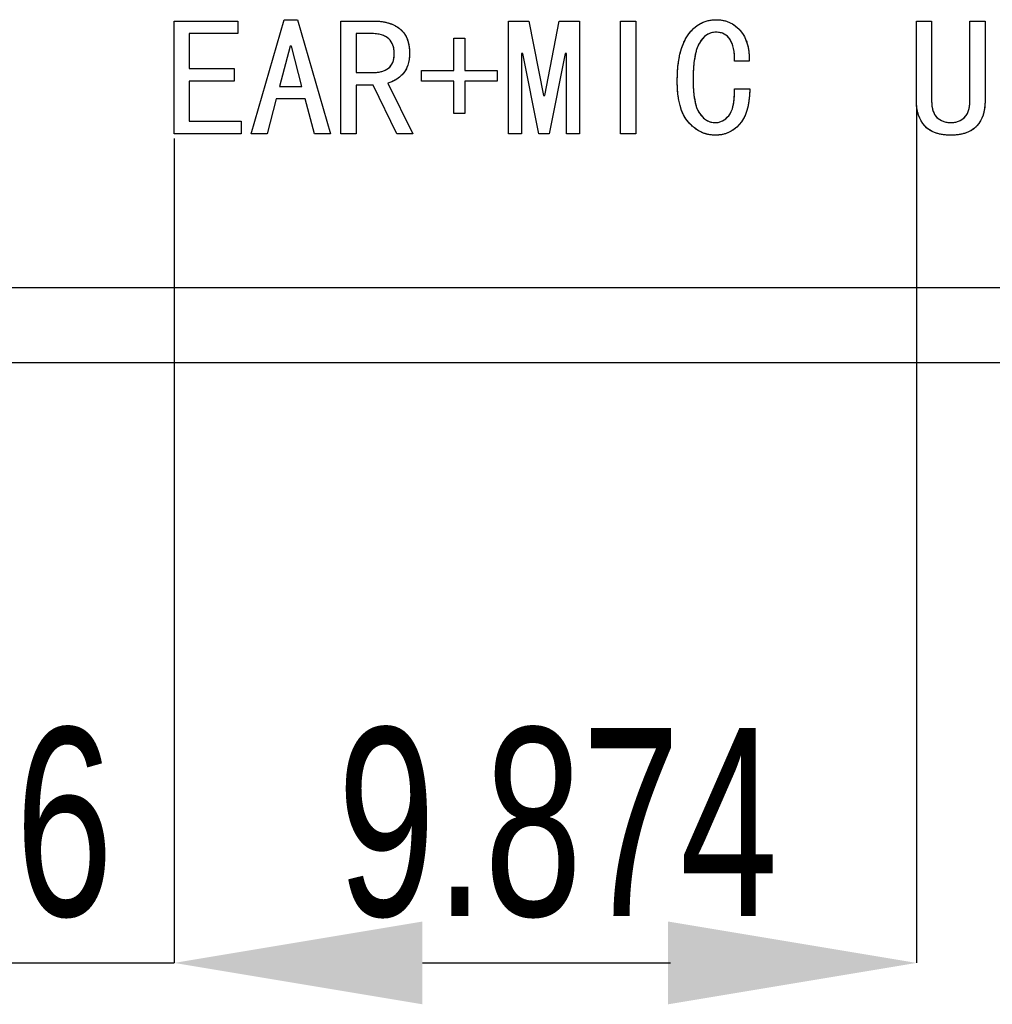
# Model space of a CAD drawing. Header units: millimetres. Extents: x 1643 to 1853, y 2203 to 2490.
# Tile 27 of 31: x 1770 to 1783, y 2415 to 2428. Entities that reach past the tile are written whole.
import ezdxf

# ---------------------------------------------------------------- set-up
doc = ezdxf.new("R2010")
doc.units = ezdxf.units.MM
doc.styles.add('SLDTEXTSTYLE1', font='TXT', dxfattribs={"width": 0.7})
doc.dimstyles.new('SLDDIMSTYLE5', dxfattribs={"dimtxt": 2.5, "dimasz": 3.302, "dimexe": 0, "dimexo": 0.0625, "dimtad": 1, "dimdec": 3, "dimrnd": 1e-09, "dimzin": 12, "dimdsep": 46, "dimtxsty": 'SLDTEXTSTYLE1', "dimsah": 1, "dimcen": 0.09, "dimadec": 0, "dimazin": 3, "dimtfac": 1, "dimtdec": 3, "dimtmove": 0, "dimatfit": 0, "dimfxl": 1, "dimfrac": 2, "dimtolj": 1, "dimtzin": 12, "dimarcsym": 0})

# ---------------------------------------------------------------- blocks, each defined once
blk = doc.blocks.new('*D94')
at = {"color": 0, "linetype": 'Continuous', "lineweight": -2, "transparency": 16777216}
for p, q in [((1764.223, 2426.179), (1764.223, 2415.221)), ((1771.7, 2426.179), (1771.7, 2415.221)), ((1760.921, 2415.221), (1757.619, 2415.221)), ((1764.223, 2415.221), (1771.7, 2415.221)), ((1775.002, 2415.221), (1778.304, 2415.221))]:
    blk.add_line(p, q, dxfattribs=at)
at = {"color": 0, "linetype": 'Continuous', "transparency": 16777216}
for points in [[(1760.921, 2415.771), (1760.921, 2414.671), (1764.223, 2415.221)], [(1775.002, 2415.771), (1775.002, 2414.671), (1771.7, 2415.221)]]:
    blk.add_solid(points, dxfattribs=at)
at = {"layer": 'Defpoints', "color": 0, "linetype": 'Continuous', "transparency": 16777216}
for p in [(1764.223, 2426.242), (1771.7, 2426.242), (1771.7, 2415.221)]:
    blk.add_point(p, dxfattribs=at)
at = {"color": 0, "linetype": 'Continuous', "lineweight": 18, "transparency": 16777216, "insert": (1767.961, 2418.346), "char_height": 2.5, "attachment_point": 2, "style": 'SLDTEXTSTYLE1'}
blk.add_mtext('\\A1;7.476', dxfattribs=at)
blk = doc.blocks.new('*D95')
at = {"color": 0, "linetype": 'Continuous', "lineweight": -2, "transparency": 16777216}
for p, q in [((1781.573, 2426.618), (1781.573, 2415.221)), ((1771.7, 2426.179), (1771.7, 2415.221)), ((1775.002, 2415.221), (1778.271, 2415.221))]:
    blk.add_line(p, q, dxfattribs=at)
at = {"color": 0, "linetype": 'Continuous', "transparency": 16777216}
for points in [[(1775.002, 2415.771), (1775.002, 2414.671), (1771.7, 2415.221)], [(1778.271, 2415.771), (1778.271, 2414.671), (1781.573, 2415.221)]]:
    blk.add_solid(points, dxfattribs=at)
at = {"layer": 'Defpoints', "color": 0, "linetype": 'Continuous', "transparency": 16777216}
for p in [(1781.573, 2426.68), (1771.7, 2426.242), (1781.573, 2415.221)]:
    blk.add_point(p, dxfattribs=at)
at = {"color": 0, "linetype": 'Continuous', "lineweight": 18, "transparency": 16777216, "insert": (1776.802, 2418.346), "char_height": 2.5, "attachment_point": 2, "style": 'SLDTEXTSTYLE1'}
blk.add_mtext('\\A1;9.874', dxfattribs=at)

msp = doc.modelspace()

# ---------------------------------------------------------------- linework, layer by layer
at = {"linetype": 'Continuous', "lineweight": 25}
for p, q in [((1771.6995, 2427.7419), (1772.5504, 2427.7419)), ((1771.6995, 2426.2419), (1771.6995, 2427.7419)), ((1772.5504, 2427.7419), (1772.5504, 2427.5752)), ((1772.7258, 2426.2419), (1773.1644, 2427.7594)), ((1773.1644, 2427.7594), (1773.3399, 2427.7594)), ((1773.3399, 2427.7594), (1773.7785, 2426.2419)), ((1773.9188, 2427.7419), (1774.3574, 2427.7419)), ((1773.9188, 2426.2419), (1773.9188, 2427.7419)), ((1776.1469, 2427.7419), (1776.4188, 2427.7419)), ((1776.1469, 2426.2419), (1776.1469, 2427.7419)), ((1776.4188, 2427.7419), (1776.6118, 2426.7506)), ((1776.6294, 2426.7506), (1776.8223, 2427.7419)), ((1776.8223, 2427.7419), (1777.0943, 2427.7419)), ((1777.0943, 2427.7419), (1777.0943, 2426.2419)), ((1777.6381, 2426.2419), (1777.6381, 2427.7419)), ((1777.6381, 2427.7419), (1777.8399, 2427.7419)), ((1777.8399, 2427.7419), (1777.8399, 2426.2419)), ((1781.5734, 2427.7419), (1781.7752, 2427.7419)), ((1781.5734, 2426.6804), (1781.5734, 2427.7419)), ((1781.7752, 2427.7419), (1781.7752, 2426.6804)), ((1782.2839, 2426.6804), (1782.2839, 2427.7419)), ((1782.2839, 2427.7419), (1782.4857, 2427.7419)), ((1782.4857, 2427.7419), (1782.4857, 2426.6804)), ((1771.9013, 2427.5752), (1771.9013, 2427.1103)), ((1772.5504, 2427.5752), (1771.9013, 2427.5752)), ((1774.1206, 2427.5752), (1774.1206, 2427.0576)), ((1774.3136, 2427.5752), (1774.1206, 2427.5752)), ((1773.2434, 2427.4085), (1773.103, 2426.8734)), ((1773.2609, 2427.4085), (1773.2434, 2427.4085)), ((1773.4013, 2426.8734), (1773.2609, 2427.4085)), ((1775.4188, 2427.5138), (1775.568, 2427.5138)), ((1775.4188, 2427.084), (1775.4188, 2427.5138)), ((1775.568, 2427.5138), (1775.568, 2427.084)), ((1776.3223, 2427.312), (1776.3223, 2426.2419)), ((1776.3399, 2427.312), (1776.3223, 2427.312)), ((1776.5504, 2426.2419), (1776.3399, 2427.312)), ((1776.9013, 2427.312), (1776.6908, 2426.2419)), ((1776.9188, 2427.312), (1776.9013, 2427.312)), ((1776.9188, 2426.2419), (1776.9188, 2427.312)), ((1779.3487, 2427.2068), (1779.1557, 2427.2068)), ((1771.9013, 2427.1103), (1772.4978, 2427.1103)), ((1772.4978, 2427.1103), (1772.4978, 2426.9436)), ((1774.1206, 2427.0576), (1774.3662, 2427.0576)), ((1774.989, 2427.084), (1775.4188, 2427.084)), ((1774.989, 2426.9436), (1774.989, 2427.084)), ((1775.568, 2427.084), (1775.9978, 2427.084)), ((1775.9978, 2427.084), (1775.9978, 2426.9436)), ((1771.9013, 2426.9436), (1771.9013, 2426.4085)), ((1772.4978, 2426.9436), (1771.9013, 2426.9436)), ((1774.1206, 2426.891), (1774.1206, 2426.2419)), ((1774.3487, 2426.891), (1774.1206, 2426.891)), ((1774.6644, 2426.2419), (1774.3487, 2426.891)), ((1774.5416, 2426.9173), (1774.875, 2426.2419)), ((1775.4188, 2426.9436), (1774.989, 2426.9436)), ((1775.4188, 2426.5138), (1775.4188, 2426.9436)), ((1775.568, 2426.9436), (1775.568, 2426.5138)), ((1775.9978, 2426.9436), (1775.568, 2426.9436)), ((1773.103, 2426.8734), (1773.4013, 2426.8734)), ((1779.1557, 2426.8383), (1779.3574, 2426.8383)), ((1773.0592, 2426.7068), (1772.9364, 2426.2419)), ((1773.4451, 2426.7068), (1773.0592, 2426.7068)), ((1773.568, 2426.2419), (1773.4451, 2426.7068)), ((1776.6118, 2426.7506), (1776.6294, 2426.7506)), ((1775.568, 2426.5138), (1775.4188, 2426.5138)), ((1771.9013, 2426.4085), (1772.5943, 2426.4085)), ((1772.5943, 2426.4085), (1772.5943, 2426.2419)), ((1772.5943, 2426.2419), (1771.6995, 2426.2419)), ((1772.9364, 2426.2419), (1772.7258, 2426.2419)), ((1773.7785, 2426.2419), (1773.568, 2426.2419)), ((1774.1206, 2426.2419), (1773.9188, 2426.2419)), ((1774.875, 2426.2419), (1774.6644, 2426.2419)), ((1776.3223, 2426.2419), (1776.1469, 2426.2419)), ((1776.6908, 2426.2419), (1776.5504, 2426.2419)), ((1777.0943, 2426.2419), (1776.9188, 2426.2419)), ((1777.8399, 2426.2419), (1777.6381, 2426.2419)), ((1706.3768, 2424.198), (1792.3769, 2424.198)), ((1792.3769, 2423.198), (1706.3768, 2423.198))]:
    msp.add_line(p, q, dxfattribs=at)
at = {"linetype": 'Continuous', "flags": 128}
for points in [[(1772.5943, 2426.2419), (1771.6995, 2426.2419), (1771.6995, 2426.2419), (1771.6995, 2427.7419), (1771.6995, 2427.7419), (1772.5504, 2427.7419), (1772.5504, 2427.7419), (1772.5504, 2427.5752), (1772.5504, 2427.5752), (1771.9013, 2427.5752), (1771.9013, 2427.5752), (1771.9013, 2427.1103), (1771.9013, 2427.1103), (1772.4978, 2427.1103), (1772.4978, 2427.1103), (1772.4978, 2426.9436), (1772.4978, 2426.9436), (1771.9013, 2426.9436), (1771.9013, 2426.9436), (1771.9013, 2426.4085), (1771.9013, 2426.4085), (1772.5943, 2426.4085), (1772.5943, 2426.4085), (1772.5943, 2426.2419)], [(1773.7785, 2426.2419), (1773.568, 2426.2419), (1773.568, 2426.2419), (1773.4451, 2426.7068), (1773.4451, 2426.7068), (1773.0592, 2426.7068), (1773.0592, 2426.7068), (1772.9364, 2426.2419), (1772.9364, 2426.2419), (1772.7258, 2426.2419), (1772.7258, 2426.2419), (1773.1644, 2427.7594), (1773.1644, 2427.7594), (1773.3399, 2427.7594), (1773.3399, 2427.7594), (1773.7785, 2426.2419)], [(1774.875, 2426.2419), (1774.6644, 2426.2419), (1774.6644, 2426.2419), (1774.3487, 2426.891), (1774.3487, 2426.891), (1774.1206, 2426.891), (1774.1206, 2426.891), (1774.1206, 2426.2419), (1774.1206, 2426.2419), (1773.9188, 2426.2419), (1773.9188, 2426.2419), (1773.9188, 2427.7419), (1773.9188, 2427.7419), (1774.3574, 2427.7419), (1774.3574, 2427.7419), (1774.4088, 2427.7402), (1774.4578, 2427.7357), (1774.5043, 2427.7276), (1774.5481, 2427.7165), (1774.5897, 2427.7025), (1774.6287, 2427.685), (1774.6654, 2427.6645), (1774.6995, 2427.6408), (1774.7304, 2427.6135), (1774.757, 2427.5827), (1774.7798, 2427.5472), (1774.7983, 2427.5083), (1774.8126, 2427.465), (1774.823, 2427.4183), (1774.8292, 2427.3669), (1774.8311, 2427.312), (1774.8311, 2427.312), (1774.8298, 2427.2695), (1774.8256, 2427.2292), (1774.8188, 2427.1915), (1774.8093, 2427.1564), (1774.797, 2427.1236), (1774.7817, 2427.0934), (1774.7639, 2427.0654), (1774.7434, 2427.0401), (1774.6979, 2426.9962), (1774.6492, 2426.9611), (1774.5969, 2426.9348), (1774.5416, 2426.9173), (1774.5416, 2426.9173), (1774.875, 2426.2419)], [(1777.0943, 2426.2419), (1776.9188, 2426.2419), (1776.9188, 2426.2419), (1776.9188, 2427.312), (1776.9188, 2427.312), (1776.9013, 2427.312), (1776.9013, 2427.312), (1776.6908, 2426.2419), (1776.6908, 2426.2419), (1776.5504, 2426.2419), (1776.5504, 2426.2419), (1776.3399, 2427.312), (1776.3399, 2427.312), (1776.3223, 2427.312), (1776.3223, 2427.312), (1776.3223, 2426.2419), (1776.3223, 2426.2419), (1776.1469, 2426.2419), (1776.1469, 2426.2419), (1776.1469, 2427.7419), (1776.1469, 2427.7419), (1776.4188, 2427.7419), (1776.4188, 2427.7419), (1776.6118, 2426.7506), (1776.6118, 2426.7506), (1776.6294, 2426.7506), (1776.6294, 2426.7506), (1776.8223, 2427.7419), (1776.8223, 2427.7419), (1777.0943, 2427.7419), (1777.0943, 2427.7419), (1777.0943, 2426.2419)], [(1777.8399, 2426.2419), (1777.6381, 2426.2419), (1777.6381, 2426.2419), (1777.6381, 2427.7419), (1777.6381, 2427.7419), (1777.8399, 2427.7419), (1777.8399, 2427.7419), (1777.8399, 2426.2419)], [(1779.3574, 2426.8383), (1779.3532, 2426.7581), (1779.3454, 2426.6837), (1779.3337, 2426.6155), (1779.3181, 2426.5534), (1779.2986, 2426.4972), (1779.2752, 2426.4469), (1779.2479, 2426.4027), (1779.2171, 2426.3647), (1779.1833, 2426.3318), (1779.1479, 2426.3033), (1779.1108, 2426.2792), (1779.0725, 2426.2594), (1779.0319, 2426.2441), (1778.99, 2426.2331), (1778.9464, 2426.2266), (1778.9013, 2426.2243), (1778.9013, 2426.2243), (1778.8496, 2426.2269), (1778.7999, 2426.235), (1778.7522, 2426.2483), (1778.706, 2426.2672), (1778.6622, 2426.2909), (1778.6199, 2426.3205), (1778.58, 2426.3552), (1778.5416, 2426.3952), (1778.5066, 2426.4413), (1778.4763, 2426.4936), (1778.4507, 2426.5524), (1778.4299, 2426.6181), (1778.4136, 2426.6895), (1778.4019, 2426.7678), (1778.3948, 2426.8526), (1778.3925, 2426.9436), (1778.3925, 2426.9436), (1778.3948, 2427.0433), (1778.4016, 2427.1366), (1778.413, 2427.2233), (1778.4286, 2427.3033), (1778.449, 2427.3767), (1778.4737, 2427.4436), (1778.5033, 2427.504), (1778.5371, 2427.5576), (1778.5748, 2427.6051), (1778.6147, 2427.646), (1778.6576, 2427.6804), (1778.7028, 2427.709), (1778.7509, 2427.7311), (1778.8012, 2427.7467), (1778.8545, 2427.7561), (1778.9101, 2427.7594), (1778.9101, 2427.7594), (1778.9572, 2427.7571), (1779.0023, 2427.7503), (1779.0455, 2427.7389), (1779.0865, 2427.7233), (1779.1255, 2427.7029), (1779.1625, 2427.6778), (1779.1973, 2427.6486), (1779.2301, 2427.6145), (1779.2596, 2427.5765), (1779.2853, 2427.5349), (1779.3064, 2427.4894), (1779.3233, 2427.4404), (1779.336, 2427.3874), (1779.3444, 2427.3309), (1779.3487, 2427.2708), (1779.3487, 2427.2068), (1779.3487, 2427.2068), (1779.1557, 2427.2068), (1779.1557, 2427.2068), (1779.1547, 2427.2535), (1779.1518, 2427.2971), (1779.1469, 2427.338), (1779.1404, 2427.3757), (1779.1316, 2427.4101), (1779.1212, 2427.442), (1779.1086, 2427.4706), (1779.0943, 2427.4962), (1779.078, 2427.519), (1779.0598, 2427.5385), (1779.0397, 2427.555), (1779.0176, 2427.5687), (1778.9936, 2427.5791), (1778.9676, 2427.5866), (1778.9399, 2427.5911), (1778.9101, 2427.5927), (1778.9101, 2427.5927), (1778.8759, 2427.5905), (1778.8435, 2427.5836), (1778.8129, 2427.5723), (1778.784, 2427.5567), (1778.7567, 2427.5362), (1778.7314, 2427.5112), (1778.708, 2427.4819), (1778.6862, 2427.4478), (1778.6667, 2427.4085), (1778.6498, 2427.3634), (1778.6355, 2427.3117), (1778.6238, 2427.2539), (1778.6147, 2427.1899), (1778.6082, 2427.12), (1778.6043, 2427.0437), (1778.603, 2426.9611), (1778.603, 2426.9611), (1778.6043, 2426.8851), (1778.6082, 2426.8149), (1778.6147, 2426.7509), (1778.6238, 2426.6925), (1778.6355, 2426.6402), (1778.6498, 2426.5934), (1778.6667, 2426.5528), (1778.6862, 2426.518), (1778.708, 2426.4881), (1778.731, 2426.4624), (1778.7557, 2426.4407), (1778.7817, 2426.4228), (1778.8093, 2426.4088), (1778.8386, 2426.3988), (1778.8691, 2426.3929), (1778.9013, 2426.391), (1778.9013, 2426.391), (1778.925, 2426.3923), (1778.9484, 2426.3968), (1778.9711, 2426.404), (1778.9936, 2426.414), (1779.015, 2426.427), (1779.0361, 2426.4426), (1779.0566, 2426.4615), (1779.0767, 2426.4829), (1779.0952, 2426.5086), (1779.1112, 2426.5398), (1779.1248, 2426.5762), (1779.1359, 2426.6181), (1779.1446, 2426.6649), (1779.1508, 2426.7175), (1779.1544, 2426.7753), (1779.1557, 2426.8383), (1779.1557, 2426.8383), (1779.3574, 2426.8383)], [(1782.4857, 2426.6804), (1782.4841, 2426.6291), (1782.4789, 2426.5807), (1782.4701, 2426.5349), (1782.4584, 2426.492), (1782.4428, 2426.4514), (1782.424, 2426.414), (1782.4016, 2426.3793), (1782.3759, 2426.3471), (1782.3466, 2426.3182), (1782.3132, 2426.2935), (1782.2758, 2426.2724), (1782.2346, 2426.2552), (1782.1894, 2426.2415), (1782.14, 2426.2321), (1782.0867, 2426.2263), (1782.0296, 2426.2243), (1782.0296, 2426.2243), (1781.9724, 2426.2263), (1781.9191, 2426.2321), (1781.8697, 2426.2415), (1781.8246, 2426.2552), (1781.783, 2426.2724), (1781.7456, 2426.2935), (1781.7125, 2426.3182), (1781.6829, 2426.3471), (1781.6572, 2426.3793), (1781.6351, 2426.414), (1781.6163, 2426.4514), (1781.6007, 2426.492), (1781.5887, 2426.5349), (1781.5802, 2426.5807), (1781.575, 2426.6291), (1781.5734, 2426.6804), (1781.5734, 2426.6804), (1781.5734, 2427.7419), (1781.5734, 2427.7419), (1781.7752, 2427.7419), (1781.7752, 2427.7419), (1781.7752, 2426.6804), (1781.7752, 2426.6804), (1781.7761, 2426.6444), (1781.7797, 2426.6109), (1781.7849, 2426.5797), (1781.7927, 2426.5511), (1781.8025, 2426.5248), (1781.8148, 2426.5011), (1781.8288, 2426.48), (1781.8453, 2426.4611), (1781.8635, 2426.4446), (1781.883, 2426.4306), (1781.9042, 2426.4183), (1781.9266, 2426.4085), (1781.9503, 2426.4007), (1781.9753, 2426.3955), (1782.0016, 2426.3919), (1782.0296, 2426.391), (1782.0296, 2426.391), (1782.0575, 2426.3919), (1782.0838, 2426.3955), (1782.1088, 2426.4007), (1782.1325, 2426.4085), (1782.155, 2426.4183), (1782.1761, 2426.4306), (1782.1956, 2426.4446), (1782.2138, 2426.4611), (1782.2303, 2426.48), (1782.2446, 2426.5011), (1782.2567, 2426.5248), (1782.2664, 2426.5511), (1782.2742, 2426.5797), (1782.2797, 2426.6109), (1782.283, 2426.6444), (1782.2839, 2426.6804), (1782.2839, 2426.6804), (1782.2839, 2427.7419), (1782.2839, 2427.7419), (1782.4857, 2427.7419), (1782.4857, 2427.7419), (1782.4857, 2426.6804)], [(1774.6294, 2427.312), (1774.6281, 2427.3419), (1774.6248, 2427.3702), (1774.619, 2427.3968), (1774.6108, 2427.4218), (1774.6001, 2427.4449), (1774.5874, 2427.4667), (1774.5722, 2427.4865), (1774.5546, 2427.505), (1774.5345, 2427.5216), (1774.5117, 2427.5359), (1774.4858, 2427.5479), (1774.4572, 2427.5576), (1774.4257, 2427.5654), (1774.3912, 2427.571), (1774.3539, 2427.5742), (1774.3136, 2427.5752), (1774.3136, 2427.5752), (1774.1206, 2427.5752), (1774.1206, 2427.5752), (1774.1206, 2427.0576), (1774.1206, 2427.0576), (1774.3662, 2427.0576), (1774.3662, 2427.0576), (1774.4172, 2427.0612), (1774.465, 2427.0719), (1774.5091, 2427.0895), (1774.5504, 2427.1145), (1774.5689, 2427.1301), (1774.5848, 2427.1483), (1774.5985, 2427.1691), (1774.6095, 2427.1925), (1774.6183, 2427.2185), (1774.6245, 2427.247), (1774.6281, 2427.2782), (1774.6294, 2427.312)], [(1773.4013, 2426.8734), (1773.2609, 2427.4085), (1773.2609, 2427.4085), (1773.2434, 2427.4085), (1773.2434, 2427.4085), (1773.103, 2426.8734), (1773.103, 2426.8734), (1773.4013, 2426.8734)], [(1775.9978, 2426.9436), (1775.568, 2426.9436), (1775.568, 2426.9436), (1775.568, 2426.5138), (1775.568, 2426.5138), (1775.4188, 2426.5138), (1775.4188, 2426.5138), (1775.4188, 2426.9436), (1775.4188, 2426.9436), (1774.989, 2426.9436), (1774.989, 2426.9436), (1774.989, 2427.084), (1774.989, 2427.084), (1775.4188, 2427.084), (1775.4188, 2427.084), (1775.4188, 2427.5138), (1775.4188, 2427.5138), (1775.568, 2427.5138), (1775.568, 2427.5138), (1775.568, 2427.084), (1775.568, 2427.084), (1775.9978, 2427.084), (1775.9978, 2427.084), (1775.9978, 2426.9436)]]:
    msp.add_lwpolyline(points, dxfattribs=at)
at = {"linetype": 'Continuous', "lineweight": 25}
for points, knots in [([(1774.3574, 2427.7419), (1774.3745, 2427.7415), (1774.4081, 2427.7408), (1774.4572, 2427.7365), (1774.5038, 2427.7282), (1774.5478, 2427.7171), (1774.5897, 2427.7034), (1774.6287, 2427.6856), (1774.6656, 2427.6652), (1774.6999, 2427.6415), (1774.731, 2427.6143), (1774.7581, 2427.5829), (1774.7807, 2427.5473), (1774.7995, 2427.5079), (1774.8135, 2427.4645), (1774.824, 2427.4172), (1774.8301, 2427.3659), (1774.8308, 2427.3303), (1774.8311, 2427.312)], [0, 0, 0, 0, 0.0703032, 0.1377461, 0.2023077, 0.2642217, 0.324274, 0.3827968, 0.4403345, 0.4972083, 0.5536055, 0.6094174, 0.667029, 0.7261118, 0.7884143, 0.8540183, 0.9247925, 1, 1, 1, 1]), ([(1778.3925, 2426.9436), (1778.3929, 2426.9769), (1778.3937, 2427.0413), (1778.4006, 2427.1347), (1778.4119, 2427.2215), (1778.4271, 2427.3018), (1778.4477, 2427.3754), (1778.4721, 2427.4428), (1778.5017, 2427.5035), (1778.5356, 2427.5576), (1778.5734, 2427.6048), (1778.6133, 2427.6464), (1778.6567, 2427.6809), (1778.702, 2427.7101), (1778.7504, 2427.7322), (1778.8014, 2427.7479), (1778.8549, 2427.7575), (1778.8915, 2427.7588), (1778.9101, 2427.7594)], [0, 0, 0, 0, 0.092205, 0.17861114, 0.2594675, 0.33472541, 0.40517236, 0.47110201, 0.53327696, 0.59184075, 0.64783173, 0.70070292, 0.75153541, 0.80093317, 0.84983842, 0.89855989, 0.94856714, 1, 1, 1, 1]), ([(1778.9101, 2427.7594), (1778.9258, 2427.759), (1778.9567, 2427.7581), (1779.0022, 2427.7511), (1779.0455, 2427.7397), (1779.0869, 2427.7241), (1779.1261, 2427.7034), (1779.1632, 2427.6783), (1779.1983, 2427.6488), (1779.2309, 2427.6148), (1779.2605, 2427.5768), (1779.2864, 2427.535), (1779.3074, 2427.4892), (1779.3244, 2427.4398), (1779.3369, 2427.3867), (1779.3453, 2427.3299), (1779.3496, 2427.2695), (1779.349, 2427.2281), (1779.3487, 2427.2068)], [0, 0, 0, 0, 0.0591223, 0.1163746, 0.172385, 0.2272979, 0.2824956, 0.3385223, 0.3954652, 0.4548003, 0.5151664, 0.5764256, 0.6392885, 0.7043299, 0.7725879, 0.8442388, 0.9197687, 1, 1, 1, 1]), ([(1774.6294, 2427.312), (1774.6291, 2427.322), (1774.6285, 2427.3414), (1774.6254, 2427.3699), (1774.6194, 2427.3966), (1774.6115, 2427.4218), (1774.6004, 2427.4449), (1774.588, 2427.467), (1774.5723, 2427.4868), (1774.5549, 2427.5056), (1774.5346, 2427.5222), (1774.5115, 2427.5367), (1774.4854, 2427.5486), (1774.4566, 2427.5583), (1774.425, 2427.5661), (1774.3904, 2427.5715), (1774.3529, 2427.5748), (1774.327, 2427.575), (1774.3136, 2427.5752)], [0, 0, 0, 0, 0.0636515, 0.1241827, 0.1822115, 0.2381697, 0.2922875, 0.3458731, 0.3991008, 0.4533729, 0.5088638, 0.5660132, 0.6269378, 0.6912018, 0.760271, 0.8344756, 0.9142648, 1, 1, 1, 1]), ([(1778.9101, 2427.5927), (1778.8987, 2427.5923), (1778.8762, 2427.5915), (1778.8434, 2427.5845), (1778.8125, 2427.5729), (1778.7832, 2427.5572), (1778.7558, 2427.5365), (1778.7304, 2427.5112), (1778.7068, 2427.4815), (1778.685, 2427.4472), (1778.6654, 2427.4075), (1778.6486, 2427.3619), (1778.6345, 2427.3101), (1778.6229, 2427.2521), (1778.614, 2427.1881), (1778.6076, 2427.118), (1778.6037, 2427.0417), (1778.6033, 2426.9887), (1778.603, 2426.9611)], [0, 0, 0, 0, 0.043892, 0.08651108, 0.12834742, 0.17052336, 0.21431814, 0.26003315, 0.30810574, 0.36005687, 0.41638916, 0.47828921, 0.54709947, 0.62284525, 0.70583841, 0.7959006, 0.8940452, 1, 1, 1, 1]), ([(1779.1557, 2427.2068), (1779.1555, 2427.2224), (1779.1552, 2427.2525), (1779.1522, 2427.2963), (1779.1473, 2427.3371), (1779.1412, 2427.3749), (1779.1321, 2427.4096), (1779.1221, 2427.4415), (1779.1092, 2427.4702), (1779.095, 2427.4961), (1779.0788, 2427.519), (1779.0604, 2427.5388), (1779.0401, 2427.5555), (1779.0178, 2427.5693), (1778.9935, 2427.5797), (1778.9674, 2427.5871), (1778.9394, 2427.5918), (1778.92, 2427.5924), (1778.9101, 2427.5927)], [0, 0, 0, 0, 0.0904413, 0.1747732, 0.2544508, 0.3283652, 0.3970508, 0.4617853, 0.5222265, 0.579008, 0.6330244, 0.6845604, 0.7349709, 0.7851581, 0.8357832, 0.8880524, 0.9421454, 1, 1, 1, 1]), ([(1774.3662, 2427.0576), (1774.3833, 2427.0583), (1774.4167, 2427.0596), (1774.4649, 2427.0707), (1774.5099, 2427.0884), (1774.5444, 2427.1091), (1774.5694, 2427.1296), (1774.5854, 2427.1482), (1774.5992, 2427.1691), (1774.6102, 2427.1928), (1774.619, 2427.2189), (1774.6251, 2427.2477), (1774.6286, 2427.279), (1774.6291, 2427.3008), (1774.6294, 2427.312)], [0, 0, 0, 0, 0.122654, 0.240066, 0.3541033, 0.4698482, 0.5279223, 0.5859127, 0.6455705, 0.7076236, 0.7734246, 0.8435855, 0.9188903, 1, 1, 1, 1]), ([(1774.8311, 2427.312), (1774.8309, 2427.2978), (1774.8305, 2427.2701), (1774.8261, 2427.2298), (1774.8194, 2427.192), (1774.81, 2427.1566), (1774.7978, 2427.1237), (1774.7823, 2427.0933), (1774.7645, 2427.0652), (1774.7373, 2427.0319), (1774.6996, 2426.9958), (1774.6504, 2426.9601), (1774.5977, 2426.9331), (1774.5603, 2426.9225), (1774.5416, 2426.9173)], [0, 0, 0, 0, 0.080021, 0.1561457, 0.2281222, 0.2963989, 0.3622859, 0.4259076, 0.4882359, 0.5494538, 0.6682, 0.7810534, 0.8910937, 1, 1, 1, 1]), ([(1778.9013, 2426.2243), (1778.884, 2426.2248), (1778.85, 2426.2257), (1778.8, 2426.2342), (1778.7518, 2426.2474), (1778.7057, 2426.2664), (1778.6612, 2426.2903), (1778.619, 2426.32), (1778.5789, 2426.3553), (1778.5402, 2426.3951), (1778.505, 2426.4413), (1778.4748, 2426.4943), (1778.449, 2426.5535), (1778.4286, 2426.6193), (1778.4123, 2426.6913), (1778.4009, 2426.7697), (1778.3936, 2426.8546), (1778.3929, 2426.9133), (1778.3925, 2426.9436)], [0, 0, 0, 0, 0.052182, 0.1029965, 0.1530183, 0.2032951, 0.2535996, 0.3056125, 0.3590487, 0.4149176, 0.4733939, 0.534337, 0.5990688, 0.6685229, 0.7424721, 0.8223421, 0.9081946, 1, 1, 1, 1]), ([(1778.603, 2426.9611), (1778.6033, 2426.9358), (1778.6037, 2426.887), (1778.6076, 2426.8169), (1778.614, 2426.7526), (1778.6229, 2426.6942), (1778.6345, 2426.6415), (1778.6486, 2426.5947), (1778.6654, 2426.5536), (1778.685, 2426.5184), (1778.707, 2426.4884), (1778.7302, 2426.4623), (1778.755, 2426.4405), (1778.7812, 2426.4223), (1778.8091, 2426.4082), (1778.8384, 2426.398), (1778.8694, 2426.3921), (1778.8905, 2426.3913), (1778.9013, 2426.391)], [0, 0, 0, 0, 0.1059978, 0.2039786, 0.2936616, 0.376167, 0.4508871, 0.5190837, 0.5804016, 0.6359628, 0.6875097, 0.735617, 0.7815048, 0.825475, 0.8686187, 0.9117314, 0.955079, 1, 1, 1, 1]), ([(1779.3574, 2426.8383), (1779.3563, 2426.8116), (1779.3541, 2426.7599), (1779.3464, 2426.6854), (1779.3349, 2426.617), (1779.3194, 2426.5546), (1779.3, 2426.4981), (1779.2767, 2426.4474), (1779.2494, 2426.4028), (1779.2182, 2426.3644), (1779.1841, 2426.3317), (1779.1487, 2426.3028), (1779.1114, 2426.2788), (1779.0728, 2426.2585), (1779.0321, 2426.2435), (1778.9899, 2426.2322), (1778.9461, 2426.2257), (1778.9164, 2426.2248), (1778.9013, 2426.2243)], [0, 0, 0, 0, 0.0934214, 0.1803887, 0.2608631, 0.3352473, 0.4044079, 0.4689595, 0.5293351, 0.5862591, 0.6410154, 0.6939273, 0.7452614, 0.7954332, 0.8458729, 0.8962603, 0.947433, 1, 1, 1, 1]), ([(1778.9013, 2426.391), (1778.9092, 2426.3912), (1778.9251, 2426.3916), (1778.9485, 2426.3965), (1778.9715, 2426.4036), (1778.994, 2426.4136), (1779.0155, 2426.427), (1779.0369, 2426.4425), (1779.0571, 2426.4617), (1779.0778, 2426.483), (1779.0966, 2426.5091), (1779.1122, 2426.5407), (1779.126, 2426.5774), (1779.1366, 2426.6194), (1779.1455, 2426.6665), (1779.1514, 2426.7191), (1779.1549, 2426.777), (1779.1554, 2426.8173), (1779.1557, 2426.8383)], [0, 0, 0, 0, 0.04130801, 0.08275105, 0.12420949, 0.16694948, 0.21055463, 0.25620915, 0.30459309, 0.35575743, 0.41079935, 0.47169797, 0.5392829, 0.61465903, 0.69743912, 0.78959904, 0.89036368, 1, 1, 1, 1]), ([(1782.0296, 2426.2243), (1782.0105, 2426.2246), (1781.9735, 2426.2253), (1781.9201, 2426.2314), (1781.8705, 2426.2403), (1781.825, 2426.2543), (1781.7832, 2426.2712), (1781.7456, 2426.2925), (1781.7118, 2426.3175), (1781.6823, 2426.3465), (1781.6566, 2426.3789), (1781.6345, 2426.4139), (1781.6154, 2426.4516), (1781.6, 2426.4921), (1781.5878, 2426.5354), (1781.5796, 2426.5813), (1781.5742, 2426.63), (1781.5737, 2426.6633), (1781.5734, 2426.6804)], [0, 0, 0, 0, 0.0775543, 0.1502127, 0.21836, 0.2823081, 0.3433198, 0.4014951, 0.4575135, 0.5135699, 0.5693489, 0.6251817, 0.6819037, 0.7408721, 0.8012446, 0.864387, 0.9303829, 1, 1, 1, 1]), ([(1781.7752, 2426.6804), (1781.7753, 2426.6684), (1781.7754, 2426.6451), (1781.7795, 2426.6116), (1781.7841, 2426.5802), (1781.7923, 2426.5516), (1781.8016, 2426.5249), (1781.8143, 2426.5013), (1781.8282, 2426.4796), (1781.845, 2426.461), (1781.863, 2426.4443), (1781.883, 2426.4303), (1781.9039, 2426.4177), (1781.9266, 2426.4082), (1781.9503, 2426.4001), (1781.9756, 2426.3953), (1782.002, 2426.3913), (1782.0202, 2426.3911), (1782.0296, 2426.391)], [0, 0, 0, 0, 0.0822287, 0.1589369, 0.2310083, 0.2985549, 0.3625196, 0.4234638, 0.4811776, 0.5383712, 0.594461, 0.6491249, 0.7048814, 0.7605985, 0.8175037, 0.8757424, 0.9362758, 1, 1, 1, 1]), ([(1782.0296, 2426.391), (1782.0389, 2426.3911), (1782.0571, 2426.3913), (1782.0835, 2426.3953), (1782.1088, 2426.4001), (1782.1325, 2426.4082), (1782.1552, 2426.4177), (1782.1761, 2426.4303), (1782.1961, 2426.4443), (1782.2142, 2426.461), (1782.2309, 2426.4798), (1782.2453, 2426.5011), (1782.2574, 2426.5251), (1782.2669, 2426.5515), (1782.2748, 2426.5803), (1782.2802, 2426.6115), (1782.2835, 2426.6452), (1782.2838, 2426.6684), (1782.2839, 2426.6804)], [0, 0, 0, 0, 0.0637163, 0.1242422, 0.1824738, 0.2393719, 0.2950821, 0.3508317, 0.4054888, 0.4615717, 0.5187582, 0.5768766, 0.6374749, 0.7014317, 0.76897, 0.8411579, 0.9177815, 1, 1, 1, 1]), ([(1782.4857, 2426.6804), (1782.4854, 2426.6633), (1782.4849, 2426.63), (1782.4796, 2426.5813), (1782.4708, 2426.5355), (1782.4593, 2426.4921), (1782.4437, 2426.4516), (1782.4247, 2426.4138), (1782.4021, 2426.3789), (1782.3765, 2426.3466), (1782.3473, 2426.3173), (1782.3132, 2426.2926), (1782.2757, 2426.2713), (1782.234, 2426.2542), (1782.1886, 2426.2403), (1782.139, 2426.2314), (1782.0856, 2426.2253), (1782.0486, 2426.2246), (1782.0296, 2426.2243)], [0, 0, 0, 0, 0.0696286, 0.1356354, 0.1988696, 0.2591348, 0.3181129, 0.3748443, 0.4309238, 0.486712, 0.5424637, 0.5988452, 0.6570302, 0.7176452, 0.7816039, 0.8497625, 0.9224328, 1, 1, 1, 1])]:
    msp.add_open_spline(points, degree=3, knots=knots, dxfattribs=at)

# ---------------------------------------------------------------- dimensions: what is measured, and where the dimension line sits
at = {"linetype": 'Continuous', "lineweight": 18}
for base, p1, p2, picture, middle in [((1781.5734, 2415.2212), (1771.6995, 2426.2419), (1781.5734, 2426.6804), '*D95', (1776.8023, 2415.2212)), ((1771.6995, 2415.2212), (1764.2234, 2426.2419), (1771.6995, 2426.2419), '*D94', (1767.9615, 2415.2212))]:
    dim = msp.add_linear_dim(base=base, p1=p1, p2=p2, dimstyle='SLDDIMSTYLE5', dxfattribs=at)
    dim.commit()
    dim.dimension.update_dxf_attribs({"geometry": picture, "text_midpoint": middle, "dimtype": 160})

doc.saveas('drawing.dxf')
